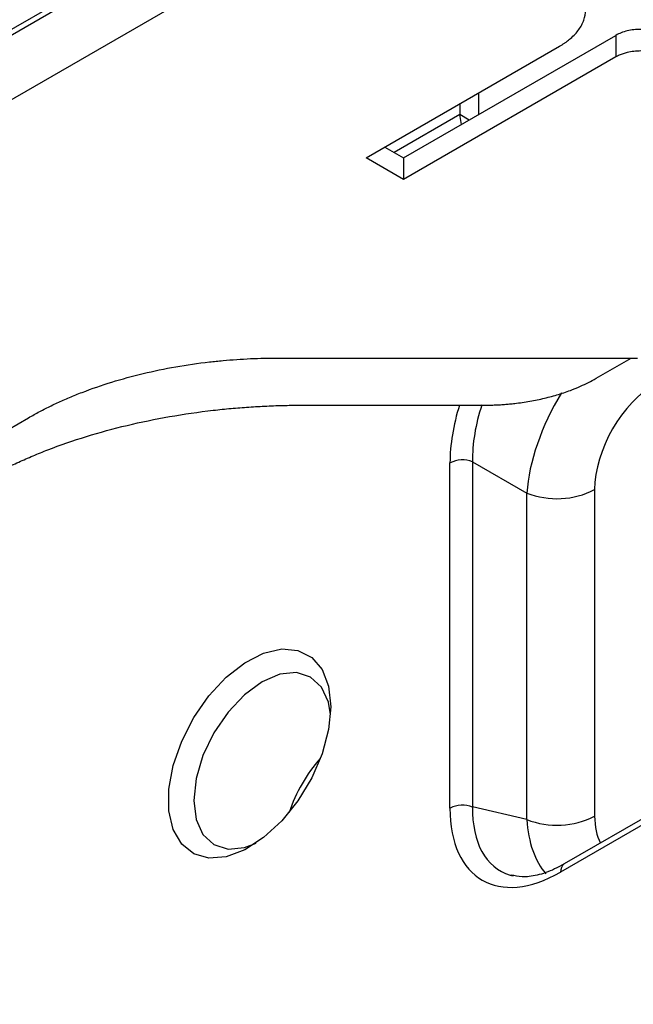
# Model space of a CAD drawing. Header units: millimetres. Extents: x 155473 to 158085, y 111018 to 114514.
# Tile 32 of 181: x 157600 to 157635, y 111211 to 111267. Entities that reach past the tile are written whole.
import ezdxf

# ---------------------------------------------------------------- set-up
doc = ezdxf.new("R2010")
doc.units = ezdxf.units.MM

msp = doc.modelspace()

# ---------------------------------------------------------------- linework, layer by layer
at = {"color": 7, "linetype": 'Continuous', "lineweight": 25}
for p, q in [((157821.123, 111394.247), (157511.587, 111215.556)), ((157823.333, 111391.543), (157514.681, 111213.362)), ((157519.1, 111219.587), (157815.731, 111390.829)), ((157855.343, 111348.653), (157631.225, 111219.272)), ((157855.136, 111348.195), (157631.018, 111218.814)), ((157622.113, 111259.263), (157634.145, 111266.208)), ((157634.145, 111266.208), (157634.145, 111264.983)), ((157619.992, 111259.263), (157630.963, 111265.596)), ((157634.145, 111264.983), (157622.113, 111258.038)), ((157626.367, 111262.942), (157626.367, 111261.718)), ((157625.306, 111262.33), (157625.306, 111261.718)), ((157625.306, 111261.718), (157621.583, 111259.569)), ((157625.394, 111261.156), (157625.306, 111261.718)), ((157625.836, 111261.412), (157625.306, 111261.718)), ((157621.053, 111259.875), (157622.113, 111259.263)), ((157622.113, 111258.038), (157619.992, 111259.263)), ((157622.113, 111259.263), (157622.113, 111258.038)), ((157615.018, 111247.93), (157635.372, 111247.93)), ((157633.026, 111246.78), (157635.018, 111247.93)), ((157616.411, 111245.258), (157626.662, 111245.258)), ((157543.319, 111211.321), (157600.876, 111244.548)), ((157624.75, 111222.433), (157624.75, 111241.991)), ((157626.031, 111242.055), (157626.031, 111222.498)), ((157626.031, 111242.055), (157629.104, 111240.281)), ((157632.946, 111240.475), (157632.946, 111221.981)), ((157629.104, 111221.787), (157629.104, 111240.281)), ((157629.104, 111221.787), (157626.031, 111222.498))]:
    msp.add_line(p, q, dxfattribs=at)
at = {"color": 7, "linetype": 'Continuous', "lineweight": 25, "flags": 128}
for points in [[(157617.99, 111228.18), (157617.866, 111226.885), (157617.501, 111225.516), (157616.914, 111224.148), (157616.138, 111222.854), (157615.214, 111221.705), (157614.192, 111220.761), (157613.126, 111220.074), (157612.075, 111219.682), (157611.095, 111219.604), (157610.239, 111219.846), (157609.553, 111220.394), (157609.074, 111221.218), (157608.828, 111222.275), (157608.828, 111223.508), (157609.074, 111224.849), (157609.553, 111226.227), (157610.239, 111227.567), (157611.095, 111228.797), (157612.075, 111229.851), (157613.126, 111230.671), (157614.192, 111231.215), (157615.214, 111231.451), (157616.138, 111231.369), (157616.914, 111230.971), (157617.501, 111230.28), (157617.866, 111229.333), (157617.99, 111228.18)], [(157617.974, 111227.738), (157617.858, 111228.432), (157617.47, 111229.288), (157616.854, 111229.859), (157616.051, 111230.107), (157615.116, 111230.015), (157614.113, 111229.588), (157613.11, 111228.856), (157612.175, 111227.869), (157611.372, 111226.695), (157610.756, 111225.412), (157610.369, 111224.109), (157610.237, 111222.874), (157610.369, 111221.791), (157610.756, 111220.935), (157611.372, 111220.364), (157612.175, 111220.116), (157613.11, 111220.208), (157613.769, 111220.454)]]:
    msp.add_lwpolyline(points, dxfattribs=at)
at = {"color": 7, "linetype": 'Continuous', "lineweight": 25}
for centre, radius, start, end in [((157625.463, 111240.598), 1.564, 68.6939, 117.0888), ((157630.809, 111244.653), 4.693, 248.6939, 297.0888), ((157624.199, 111219.289), 9.041, 138.6997, 161.3057), ((157625.463, 111221.04), 1.564, 68.6939, 117.0888), ((157630.809, 111226.159), 4.693, 248.6939, 297.0888), ((157631.518, 111218.863), 0.502, 125.6498, 185.6624)]:
    msp.add_arc(centre, radius, start, end, dxfattribs=at)
for centre, major_axis, ratio, start_param, end_param in [((157636.536, 111242.423), (2.5, 4.33), 0.595062, 0.800391, 2.341029), ((157634.415, 111243.647), (4, 6.928), 0.507918, 1.529978, 2.341037), ((157631.212, 111245.496), (4.5, 7.794), 0.595062, 1.930241, 2.341029), ((157631.919, 111245.088), (4, 6.928), 0.624111, 1.889629, 2.341025), ((157631.212, 111226.389), (4.637, 8.033), 0.560226, 2.371197, 3.911835), ((157631.919, 111225.98), (4.399, 7.049), 0.555703, 2.390326, 3.292119), ((157634.415, 111225.404), (3.264, 7.409), 0.568245, 2.309358, 2.882544), ((157636.536, 111224.179), (2.576, 4.463), 0.560226, 2.371197, 2.801196), ((157631.919, 111225.98), (4.399, 7.049), 0.555703, 3.292119, 3.330182)]:
    msp.add_ellipse(centre, major_axis=major_axis, ratio=ratio, start_param=start_param, end_param=end_param, dxfattribs=at)
for points, knots in [([(157630.963, 111265.596), (157631.009, 111265.623), (157631.1, 111265.677), (157631.23, 111265.762), (157631.355, 111265.849), (157631.473, 111265.94), (157631.642, 111266.079), (157631.844, 111266.274), (157632.054, 111266.53), (157632.22, 111266.797), (157632.379, 111267.164), (157632.46, 111267.637), (157632.379, 111268.109), (157632.22, 111268.476), (157632.054, 111268.743), (157631.844, 111269), (157631.619, 111269.216), (157631.397, 111269.395), (157631.19, 111269.542), (157631.039, 111269.632), (157630.963, 111269.678)], [0, 0, 0, 0, 0.025042, 0.050031, 0.075006, 0.100007, 0.125071, 0.18755, 0.2501, 0.31258, 0.375129, 0.500007, 0.624885, 0.687364, 0.749914, 0.812393, 0.874943, 0.916643, 0.958269, 1, 1, 1, 1]), ([(157636.973, 111266.208), (157636.788, 111266.315), (157636.566, 111266.401), (157636.082, 111266.516), (157635.821, 111266.546), (157635.297, 111266.546), (157635.035, 111266.516), (157634.552, 111266.401), (157634.33, 111266.315), (157634.145, 111266.208)], [0, 0, 0, 0, 0.25, 0.25, 0.5, 0.5, 0.75, 0.75, 1, 1, 1, 1]), ([(157636.973, 111264.983), (157636.942, 111265.001), (157636.879, 111265.036), (157636.777, 111265.084), (157636.671, 111265.128), (157636.56, 111265.168), (157636.445, 111265.203), (157636.246, 111265.255), (157635.952, 111265.307), (157635.559, 111265.329), (157635.166, 111265.307), (157634.83, 111265.248), (157634.556, 111265.17), (157634.337, 111265.086), (157634.209, 111265.018), (157634.145, 111264.983)], [0, 0, 0, 0, 0.041978, 0.083605, 0.125061, 0.166527, 0.208184, 0.250211, 0.375049, 0.500065, 0.624903, 0.749919, 0.833482, 0.916358, 1, 1, 1, 1]), ([(157600.876, 111244.548), (157600.98, 111244.607), (157601.187, 111244.725), (157601.506, 111244.897), (157601.831, 111245.066), (157602.162, 111245.229), (157602.499, 111245.389), (157602.841, 111245.544), (157603.19, 111245.695), (157603.545, 111245.842), (157604.326, 111246.15), (157605.575, 111246.583), (157607.352, 111247.068), (157609.203, 111247.451), (157610.73, 111247.671), (157611.89, 111247.791), (157612.667, 111247.853), (157613.448, 111247.897), (157614.232, 111247.925), (157614.756, 111247.928), (157615.018, 111247.93)], [0, 0, 0, 0, 0.027842, 0.055638, 0.083402, 0.111147, 0.138886, 0.166633, 0.1944, 0.222202, 0.25005, 0.37501, 0.500005, 0.624965, 0.74996, 0.80004, 0.850007, 0.899937, 0.949909, 1, 1, 1, 1]), ([(157626.662, 111245.258), (157626.76, 111245.258), (157626.957, 111245.259), (157627.251, 111245.268), (157627.544, 111245.282), (157627.836, 111245.301), (157628.128, 111245.326), (157628.611, 111245.377), (157629.279, 111245.473), (157630.111, 111245.646), (157630.911, 111245.864), (157631.586, 111246.097), (157632.144, 111246.329), (157632.601, 111246.544), (157632.884, 111246.701), (157633.026, 111246.78)], [0, 0, 0, 0, 0.041739, 0.083393, 0.125007, 0.166625, 0.208292, 0.250053, 0.374996, 0.500017, 0.624959, 0.74998, 0.833363, 0.916583, 1, 1, 1, 1]), ([(157598.026, 111240.862), (157598.147, 111240.931), (157598.389, 111241.069), (157598.762, 111241.271), (157599.14, 111241.469), (157599.524, 111241.663), (157599.915, 111241.852), (157600.312, 111242.036), (157600.716, 111242.216), (157601.126, 111242.392), (157601.542, 111242.563), (157602.526, 111242.95), (157604.134, 111243.507), (157606.445, 111244.137), (157608.851, 111244.635), (157610.835, 111244.921), (157612.343, 111245.077), (157613.354, 111245.158), (157614.37, 111245.215), (157615.389, 111245.251), (157616.07, 111245.256), (157616.411, 111245.258)], [0, 0, 0, 0, 0.025061, 0.050083, 0.075077, 0.100053, 0.125019, 0.149986, 0.174962, 0.199959, 0.224986, 0.250051, 0.375015, 0.500006, 0.62497, 0.749961, 0.800042, 0.850009, 0.899939, 0.94991, 1, 1, 1, 1]), ([(157631.225, 111219.272), (157631.041, 111219.172), (157630.509, 111218.883), (157629.677, 111218.601), (157628.831, 111218.494), (157628.408, 111218.597), (157628.209, 111218.645)], [0, 0, 0, 0, 0.1555327, 0.4498802, 0.7424116, 1, 1, 1, 1])]:
    msp.add_open_spline(points, degree=3, knots=knots, dxfattribs=at)

doc.saveas('drawing.dxf')
